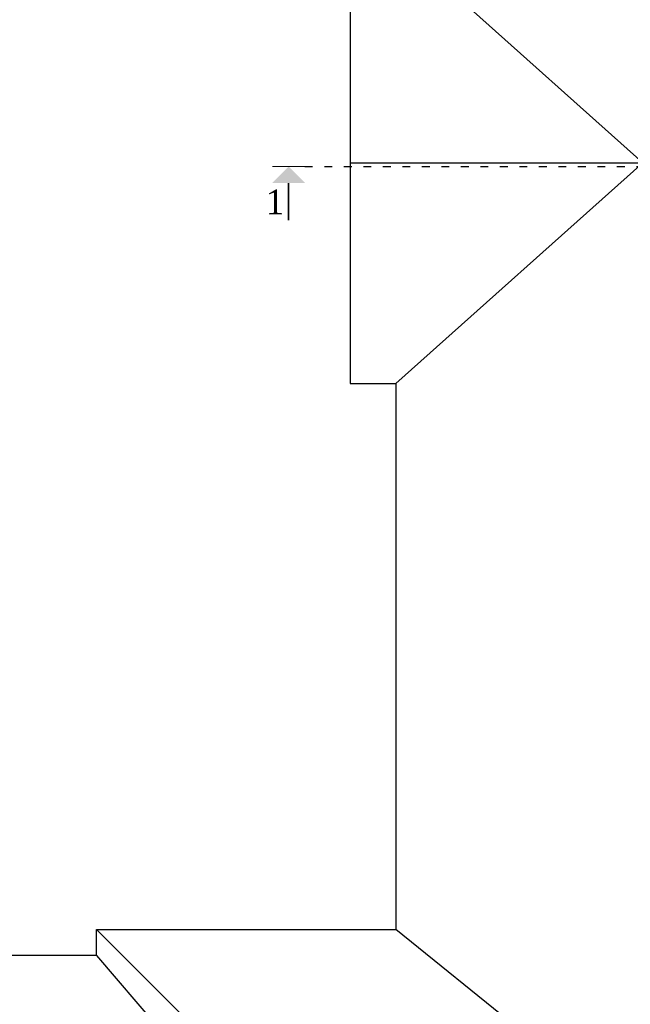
# Model space of a CAD drawing. Header units: millimetres. Extents: x 151654 to 877351, y 70322 to 154322.
# Tile 116 of 173: x 359568 to 368961, y 105704 to 120854. Entities that reach past the tile are written whole.
import ezdxf

# ---------------------------------------------------------------- set-up
doc = ezdxf.new("R2010")
doc.units = ezdxf.units.MM
doc.linetypes.add('ACAD_ISO03W100', pattern=[30, 12, -18])
doc.styles.add('RomanS', font='times.ttf')

msp = doc.modelspace()

# ---------------------------------------------------------------- hatches: boundary and pattern name
msp.add_hatch(color=256).paths.add_polyline_path([(363962, 118339.8), (363704.7, 118597.2), (363447.3, 118339.8)])

# ---------------------------------------------------------------- linework, layer by layer
for p, q in [((365351.5, 122054.5), (369151.5, 118654.5)), ((364651.5, 118654.5), (369151.5, 118654.5)), ((369151.5, 118654.5), (365351.5, 115254.5)), ((360751.5, 106854.5), (368451.5, 99154.5)), ((360751.5, 106854.5), (365351.5, 106854.5)), ((360751.5, 106454.5), (360751.5, 106854.5)), ((371251.5, 102104.5), (365351.5, 106854.5)), ((360751.5, 106454.5), (366998.2, 99154.5))]:
    msp.add_line(p, q)
for points in [[(342051.5, 124854.5), (365351.5, 124854.5), (365351.5, 122054.5), (364651.5, 122054.5), (364651.5, 115254.5), (365351.5, 115254.5), (365351.5, 106854.5)], [(360751.5, 106454.5), (346951.5, 106454.5)]]:
    msp.add_lwpolyline(points)
at = {"color": 1, "linetype": 'ACAD_ISO03W100', "ltscale": 10}
msp.add_lwpolyline([(363954.7, 118597.2), (373366.8, 118597.2), (373366.8, 119409), (381717.9, 119409), (381717.9, 118597.2), (391519.1, 118597.2)], dxfattribs=at)
for points, const_width in [([(363954.7, 118597.2), (363454.7, 118597.2)], 15), ([(363704.7, 118339.8), (363704.7, 117769.2)], 25)]:
    msp.add_lwpolyline(points, dxfattribs=dict(const_width=const_width))

# ---------------------------------------------------------------- texts
at = {"color": 1, "style": 'RomanS'}
msp.add_text('1', height=379.7, dxfattribs=at).set_placement((363351.7, 117861.6))

doc.saveas('drawing.dxf')
